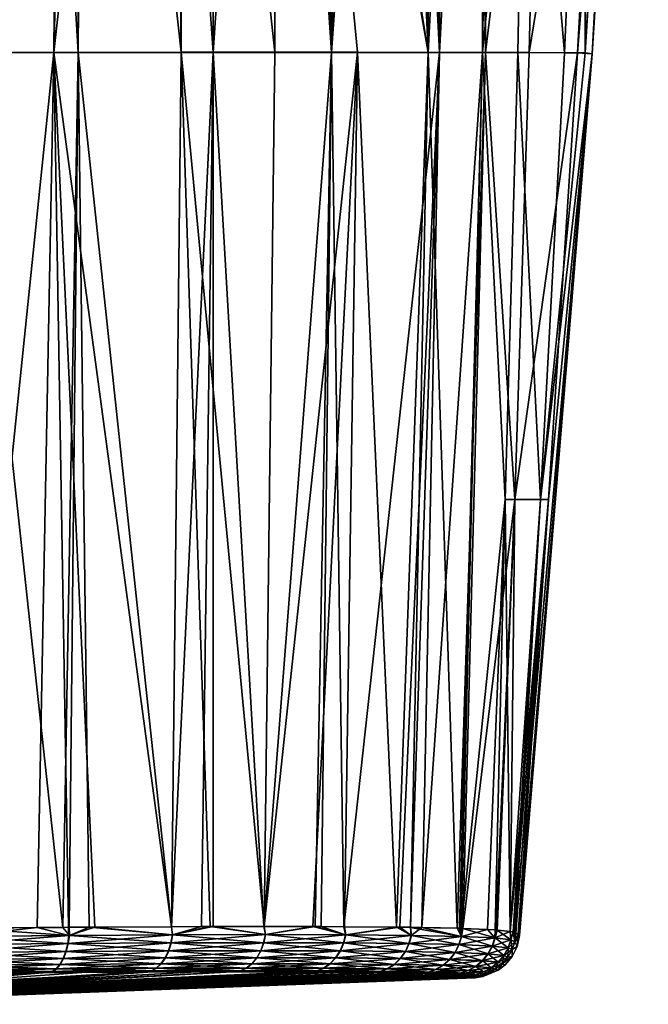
# Model space of a CAD drawing. Extents: x -0.075 to 0.075, y -0.079 to 0.
# Tile 50 of 73: x 0.014 to 0.027, y -0.079 to -0.058. Entities that reach past the tile are written whole.
import ezdxf

# ---------------------------------------------------------------- set-up
doc = ezdxf.new("R2010")
doc.units = 0
doc.layers.add('mesh', color=7, linetype='CONTINUOUS')

msp = doc.modelspace()

# ---------------------------------------------------------------- meshes
at = {"layer": 'mesh'}
mesh = msp.add_polyface(dxfattribs=at)
corners = [(0.010232, -0.068013, -0.052618), (0.012542, -0.077191, -0.051514), (0.012923, -0.058454, -0.051994), (0.01496, -0.077167, -0.050426), (0.015286, -0.058452, -0.050765), (0.022089, -0.077161, -0.043643), (0.022765, -0.058452, -0.043286), (0.021256, -0.058451, -0.045487), (0.023388, -0.077186, -0.040945), (0.023993, -0.058454, -0.040923), (0.024928, -0.058456, -0.038438), (0.025149, -0.048896, -0.038633), (0.024618, -0.068013, -0.038232), (0.023734, -0.03957, -0.04189), (0.017487, -0.058451, -0.049256), (0.015414, -0.039578, -0.050701), (0.019488, -0.058451, -0.047488), (0.017462, -0.039572, -0.049231), (0.014166, -0.039582, -0.051571), (0.015257, -0.039578, -0.050811), (0.010438, -0.058456, -0.052929), (0.010633, -0.048896, -0.053149), (0.025955, -0.05846, -0.03326), (0.026479, -0.048899, -0.033427), (0.00526, -0.05846, -0.053955), (0.013011, -0.058456, -0.004046), (0.014924, -0.039569, -0.004966), (0.014763, -0.058455, -0.004931), (0.02517, -0.068016, -0.021003), (0.025679, -0.05846, -0.020807), (0.026123, -0.058463, -0.024396), (0.020961, -0.077153, -0.010767), (0.020703, -0.058453, -0.009833), (0.023007, -0.058454, -0.013128), (0.023931, -0.058456, -0.014937), (0.022629, -0.077171, -0.013474), (0.019254, -0.077148, -0.008792), (0.018167, -0.058453, -0.007297), (0.012827, -0.077187, -0.004567), (0.016858, -0.039566, -0.006267), (0.022042, -0.039566, -0.01155), (0.024004, -0.039572, -0.014584), (0.024684, -0.058457, -0.016819), (0.024412, -0.068013, -0.017019), (0.011193, -0.058457, -0.00332), (0.010992, -0.068013, -0.003591), (0.007224, -0.05846, -0.002326), (0.026096, -0.048901, -0.020609), (0.024866, -0.048898, -0.016633), (0.011379, -0.048898, -0.003139), (0.007422, -0.048901, -0.001911), (0.019258, -0.077148, -0.047204), (0.026273, -0.058481, -0.028), (0.025338, -0.068016, -0.033098), (0.027472, -0.039597, -0.028), (0.017282, -0.077152, -0.048927), (0.019435, -0.039564, -0.047433), (0.019443, -0.039564, -0.008573), (0.02423, -0.039573, -0.015053), (0.027299, -0.039594, -0.02531)]
mesh.append_faces([[corners[k] for k in face] for face in [(0, 1, 2, 2), (2, 3, 4, 4), (5, 6, 7, 7), (6, 8, 9, 9), (9, 10, 11, 11), (9, 12, 10, 10), (13, 6, 9, 9), (4, 14, 15, 15), (16, 17, 14, 14), (4, 18, 2, 2), (15, 19, 4, 4), (20, 2, 21, 21), (20, 0, 2, 2), (22, 10, 12, 12), (23, 10, 22, 22), (23, 11, 10, 10), (21, 24, 20, 20), (25, 26, 27, 27), (28, 29, 30, 30), (31, 32, 33, 33), (34, 35, 33, 33), (32, 36, 37, 37), (27, 38, 25, 25), (27, 39, 37, 37), (32, 40, 33, 33), (41, 34, 33, 33), (28, 42, 29, 29), (28, 43, 42, 42), (44, 45, 46, 46), (44, 25, 45, 45), (29, 47, 30, 30), (29, 48, 47, 47), (42, 48, 29, 29), (42, 34, 48, 48), (43, 34, 42, 42), (44, 49, 25, 25), (44, 50, 49, 49), (46, 50, 44, 44), (16, 51, 7, 7), (14, 51, 16, 16), (52, 22, 53, 53), (22, 52, 54, 54), (4, 55, 14, 14), (7, 56, 16, 16), (6, 56, 7, 7), (37, 57, 32, 32), (58, 48, 34, 34), (52, 28, 30, 30), (59, 52, 30, 30)]])
mesh = msp.add_polyface(dxfattribs=at)
corners = [(0.026479, -0.048899, -0.033427), (0.027468, -0.039597, -0.028455), (0.027159, -0.039593, -0.032151), (0.026855, -0.03959, -0.033585), (0.026475, -0.039586, -0.035371), (0.024081, -0.039572, -0.041189), (0.023993, -0.058454, -0.040923), (0.025149, -0.048896, -0.038633), (0.023734, -0.03957, -0.04189), (0.022765, -0.058452, -0.043286), (0.022713, -0.039567, -0.043424), (0.021927, -0.039564, -0.044604), (0.017487, -0.058451, -0.049256), (0.017261, -0.039573, -0.049415), (0.015414, -0.039578, -0.050701), (0.017462, -0.039572, -0.049231), (0.019744, -0.039563, -0.047152), (0.012923, -0.058454, -0.051994), (0.013183, -0.039584, -0.052071), (0.012934, -0.039584, -0.052198), (0.014166, -0.039582, -0.051571), (0.015286, -0.058452, -0.050765), (0.015257, -0.039578, -0.050811), (0.010633, -0.048896, -0.053149), (0.010514, -0.039589, -0.053381), (0.007976, -0.039592, -0.054276), (0.005427, -0.048899, -0.054479), (0.020703, -0.058453, -0.009833), (0.019694, -0.039564, -0.008797), (0.020597, -0.039565, -0.009856), (0.016858, -0.039566, -0.006267), (0.018137, -0.039565, -0.007408), (0.018167, -0.058453, -0.007297), (0.024004, -0.039572, -0.014584), (0.023007, -0.058454, -0.013128), (0.022963, -0.039569, -0.012974), (0.026896, -0.03959, -0.02265), (0.027184, -0.039593, -0.024148), (0.026096, -0.048901, -0.020609), (0.026588, -0.039587, -0.021051), (0.02638, -0.039586, -0.020426), (0.026251, -0.039585, -0.020037), (0.026123, -0.058463, -0.024396), (0.027245, -0.039594, -0.024463), (0.013011, -0.058456, -0.004046), (0.013853, -0.039571, -0.004245), (0.014924, -0.039569, -0.004966), (0.011379, -0.048898, -0.003139), (0.025955, -0.05846, -0.03326), (0.027472, -0.039597, -0.028), (0.026907, -0.03959, -0.033336), (0.022834, -0.039567, -0.043241), (0.019488, -0.058451, -0.047488), (0.019435, -0.039564, -0.047433), (0.010819, -0.039589, -0.053274), (0.025378, -0.039579, -0.03857), (0.025262, -0.039578, -0.038805), (0.014763, -0.058455, -0.004931), (0.015271, -0.039568, -0.005199), (0.007422, -0.048901, -0.001911), (0.010543, -0.039579, -0.002621), (0.010691, -0.039578, -0.002672), (0.019443, -0.039564, -0.008573), (0.02283, -0.039568, -0.012767), (0.022042, -0.039566, -0.01155), (0.021229, -0.039565, -0.010597), (0.02423, -0.039573, -0.015053), (0.023931, -0.058456, -0.014937), (0.025407, -0.039579, -0.017501), (0.024866, -0.048898, -0.016633), (0.027299, -0.039594, -0.02531), (0.026273, -0.058481, -0.028)]
mesh.append_faces([[corners[k] for k in face] for face in [(0, 1, 2, 2), (0, 3, 4, 4), (5, 6, 7, 7), (8, 6, 5, 5), (9, 10, 11, 11), (12, 13, 14, 14), (12, 15, 13, 13), (11, 16, 9, 9), (17, 18, 19, 19), (17, 20, 18, 18), (21, 22, 20, 20), (23, 17, 19, 19), (23, 24, 25, 25), (25, 26, 23, 23), (27, 28, 29, 29), (30, 31, 32, 32), (33, 34, 35, 35), (36, 37, 38, 38), (38, 39, 36, 36), (38, 40, 39, 39), (41, 40, 38, 38), (42, 37, 43, 43), (42, 38, 37, 37), (44, 45, 46, 46), (44, 47, 45, 45), (48, 49, 0, 0), (0, 2, 50, 50), (49, 1, 0, 0), (50, 3, 0, 0), (9, 51, 10, 10), (8, 51, 9, 9), (52, 53, 15, 15), (9, 16, 53, 53), (23, 54, 24, 24), (55, 7, 0, 0), (55, 56, 7, 7), (57, 46, 58, 58), (59, 60, 47, 47), (60, 61, 47, 47), (58, 30, 57, 57), (27, 62, 28, 28), (32, 31, 62, 62), (34, 63, 35, 35), (34, 64, 63, 63), (27, 65, 64, 64), (29, 65, 27, 27), (66, 67, 33, 33), (68, 38, 69, 69), (70, 42, 43, 43), (49, 71, 70, 70)]])
mesh = msp.add_polyface(dxfattribs=at)
corners = [(0.012923, -0.058454, -0.051994), (0.012542, -0.077191, -0.051514), (0.012706, -0.077189, -0.051466), (0.005098, -0.068016, -0.053338), (0.00707, -0.077264, -0.052579), (0.007577, -0.077257, -0.052517), (0.010232, -0.068013, -0.052618), (0.010252, -0.07722, -0.052187), (0.010021, -0.077223, -0.052216), (0.012858, -0.077187, -0.051421), (0.01496, -0.077167, -0.050426), (0.010438, -0.058456, -0.052929), (0.010992, -0.068013, -0.003591), (0.010771, -0.077214, -0.003989), (0.010176, -0.077221, -0.003821), (0.012634, -0.07719, -0.004513), (0.013011, -0.058456, -0.004046), (0.012827, -0.077187, -0.004567), (0.014763, -0.058455, -0.004931), (0.014409, -0.077172, -0.005322), (0.015078, -0.077166, -0.005642), (0.007576, -0.077257, -0.003494), (0.007027, -0.068016, -0.002833), (0.009875, -0.077225, -0.003736), (0.007224, -0.05846, -0.002326), (0.012693, -0.077361, -0.004545), (0.015084, -0.077338, -0.005627), (0.010179, -0.077392, -0.003821), (0.007581, -0.077432, -0.003472), (0.010169, -0.077565, -0.003877), (0.012675, -0.077535, -0.004597), (0.012703, -0.077361, -0.051454), (0.015097, -0.077338, -0.050374), (0.015072, -0.077514, -0.050326), (0.012685, -0.077535, -0.051402), (0.015092, -0.077166, -0.050363), (0.007582, -0.077432, -0.052528), (0.01018, -0.077392, -0.052178), (0.006837, -0.077267, -0.003416), (0.00362, -0.058463, -0.001878), (0.005043, -0.077473, -0.003381), (0.005043, -0.077473, -0.052619), (0.004946, -0.077287, -0.052621)]
mesh.append_faces([[corners[k] for k in face] for face in [(0, 1, 2, 2), (3, 4, 5, 5), (6, 7, 1, 1), (8, 7, 6, 6), (0, 9, 10, 10), (2, 9, 0, 0), (6, 5, 8, 8), (6, 3, 5, 5), (11, 3, 6, 6), (12, 13, 14, 14), (12, 15, 13, 13), (16, 15, 12, 12), (16, 17, 15, 15), (18, 19, 17, 17), (20, 19, 18, 18), (12, 21, 22, 22), (12, 23, 21, 21), (14, 23, 12, 12), (24, 12, 22, 22), (19, 25, 17, 17), (19, 26, 25, 25), (20, 26, 19, 19), (25, 15, 17, 17), (25, 13, 15, 15), (27, 13, 25, 25), (23, 28, 21, 21), (23, 27, 28, 28), (14, 27, 23, 23), (14, 13, 27, 27), (25, 29, 27, 27), (26, 30, 25, 25), (31, 2, 1, 1), (31, 9, 2, 2), (31, 32, 9, 9), (31, 33, 32, 32), (34, 33, 31, 31), (32, 10, 9, 9), (32, 35, 10, 10), (36, 5, 4, 4), (37, 5, 36, 36), (37, 8, 5, 5), (7, 8, 37, 37), (31, 7, 37, 37), (1, 7, 31, 31), (21, 38, 22, 22), (39, 22, 38, 38), (28, 38, 21, 21), (40, 38, 28, 28), (41, 36, 42, 42), (36, 4, 42, 42)]])
mesh = msp.add_polyface(dxfattribs=at)
corners = [(0.015286, -0.058452, -0.050765), (0.015092, -0.077166, -0.050363), (0.015521, -0.077162, -0.05016), (0.01496, -0.077167, -0.050426), (0.024618, -0.068013, -0.038232), (0.024242, -0.077224, -0.037983), (0.024519, -0.077258, -0.035493), (0.025338, -0.068016, -0.033098), (0.024586, -0.077267, -0.034888), (0.025955, -0.05846, -0.03326), (0.018167, -0.058453, -0.007297), (0.017923, -0.077149, -0.007528), (0.017279, -0.077152, -0.007071), (0.024199, -0.077221, -0.017806), (0.024033, -0.077214, -0.017236), (0.024412, -0.068013, -0.017019), (0.02517, -0.068016, -0.021003), (0.024583, -0.077265, -0.02102), (0.024519, -0.077258, -0.020489), (0.024586, -0.077267, -0.021193), (0.024621, -0.077286, -0.022999), (0.020961, -0.077153, -0.010767), (0.023007, -0.058454, -0.013128), (0.022159, -0.077162, -0.012478), (0.020476, -0.077149, -0.010074), (0.020703, -0.058453, -0.009833), (0.022389, -0.077166, -0.012966), (0.022629, -0.077171, -0.013474), (0.023931, -0.058456, -0.014937), (0.023439, -0.077187, -0.015189), (0.018171, -0.077148, -0.007704), (0.019254, -0.077148, -0.008792), (0.02035, -0.077148, -0.009894), (0.014763, -0.058455, -0.004931), (0.015644, -0.077161, -0.005912), (0.015078, -0.077166, -0.005642), (0.0173, -0.077325, -0.007041), (0.020996, -0.077325, -0.010743), (0.019287, -0.07732, -0.00876), (0.021256, -0.058451, -0.045487), (0.020298, -0.077148, -0.046168), (0.020981, -0.077153, -0.045204), (0.019258, -0.077148, -0.047204), (0.017487, -0.058451, -0.049256), (0.018107, -0.077148, -0.048349), (0.017282, -0.077152, -0.048927), (0.022089, -0.077161, -0.043643), (0.022391, -0.077167, -0.043015), (0.022765, -0.058452, -0.043286), (0.023993, -0.058454, -0.040923), (0.023388, -0.077186, -0.040945), (0.023505, -0.077191, -0.04054), (0.02421, -0.077222, -0.038096), (0.024641, -0.077291, -0.032946), (0.02469, -0.077314, -0.031207), (0.026273, -0.058481, -0.028), (0.024717, -0.07734, -0.028), (0.023474, -0.077189, -0.015311), (0.021004, -0.077325, -0.045242)]
mesh.append_faces([[corners[k] for k in face] for face in [(0, 1, 2, 2), (0, 3, 1, 1), (4, 5, 6, 6), (7, 6, 8, 8), (7, 4, 6, 6), (9, 4, 7, 7), (10, 11, 12, 12), (13, 14, 15, 15), (16, 17, 18, 18), (16, 19, 17, 17), (20, 19, 16, 16), (21, 22, 23, 23), (24, 25, 21, 21), (22, 26, 23, 23), (22, 27, 26, 26), (28, 29, 27, 27), (10, 30, 11, 11), (10, 31, 30, 30), (25, 32, 31, 31), (24, 32, 25, 25), (33, 34, 35, 35), (33, 12, 34, 34), (33, 10, 12, 12), (18, 15, 16, 16), (18, 13, 15, 15), (30, 36, 11, 11), (37, 32, 24, 24), (38, 31, 32, 32), (39, 40, 41, 41), (39, 42, 40, 40), (43, 44, 42, 42), (45, 44, 43, 43), (46, 39, 41, 41), (47, 48, 46, 46), (49, 50, 51, 51), (48, 47, 50, 50), (51, 4, 49, 49), (51, 52, 4, 4), (4, 52, 5, 5), (7, 53, 54, 54), (8, 53, 7, 7), (55, 54, 56, 56), (55, 7, 54, 54), (2, 45, 0, 0), (57, 29, 28, 28), (55, 20, 16, 16), (56, 20, 55, 55), (15, 57, 28, 28), (14, 57, 15, 15), (58, 41, 40, 40)]])
mesh = msp.add_polyface(dxfattribs=at)
corners = [(0.018171, -0.077148, -0.007704), (0.019287, -0.07732, -0.00876), (0.0173, -0.077325, -0.007041), (0.017279, -0.077152, -0.007071), (0.017923, -0.077149, -0.007528), (0.015644, -0.077161, -0.005912), (0.015084, -0.077338, -0.005627), (0.015078, -0.077166, -0.005642), (0.02462, -0.077473, -0.022997), (0.024532, -0.077433, -0.020483), (0.024586, -0.077267, -0.021193), (0.024621, -0.077286, -0.022999), (0.024717, -0.07734, -0.028), (0.024583, -0.077265, -0.02102), (0.024519, -0.077258, -0.020489), (0.022159, -0.077162, -0.012478), (0.020996, -0.077325, -0.010743), (0.020961, -0.077153, -0.010767), (0.022404, -0.077338, -0.012959), (0.024189, -0.077393, -0.017871), (0.024199, -0.077221, -0.017806), (0.024033, -0.077214, -0.017236), (0.023476, -0.077361, -0.015351), (0.022629, -0.077171, -0.013474), (0.023439, -0.077187, -0.015189), (0.022389, -0.077166, -0.012966), (0.020476, -0.077149, -0.010074), (0.02035, -0.077148, -0.009894), (0.019254, -0.077148, -0.008792), (0.01506, -0.077514, -0.005675), (0.017268, -0.077501, -0.007084), (0.019249, -0.077496, -0.008797), (0.020953, -0.077501, -0.010774), (0.024586, -0.077267, -0.034888), (0.024519, -0.077258, -0.035493), (0.024533, -0.077433, -0.035498), (0.022089, -0.077161, -0.043643), (0.021004, -0.077325, -0.045242), (0.022409, -0.077339, -0.043023), (0.024242, -0.077224, -0.037983), (0.024196, -0.077393, -0.038096), (0.019291, -0.07732, -0.047236), (0.018107, -0.077148, -0.048349), (0.017304, -0.077324, -0.04896), (0.015521, -0.077162, -0.05016), (0.015092, -0.077166, -0.050363), (0.015097, -0.077338, -0.050374), (0.020298, -0.077148, -0.046168), (0.023474, -0.077189, -0.015311), (0.024621, -0.077473, -0.032992), (0.02469, -0.077314, -0.031207), (0.024641, -0.077291, -0.032946), (0.023505, -0.077191, -0.04054), (0.023481, -0.077362, -0.040626), (0.020981, -0.077153, -0.045204), (0.022391, -0.077167, -0.043015), (0.023388, -0.077186, -0.040945), (0.02421, -0.077222, -0.038096), (0.017282, -0.077152, -0.048927), (0.019258, -0.077148, -0.047204)]
mesh.append_faces([[corners[k] for k in face] for face in [(0, 1, 2, 2), (2, 3, 4, 4), (2, 5, 3, 3), (6, 5, 2, 2), (7, 5, 6, 6), (8, 9, 10, 10), (8, 11, 12, 12), (10, 11, 8, 8), (9, 13, 10, 10), (9, 14, 13, 13), (15, 16, 17, 17), (15, 18, 16, 16), (19, 20, 14, 14), (19, 21, 20, 20), (22, 21, 19, 19), (22, 23, 24, 24), (18, 23, 22, 22), (18, 25, 23, 23), (15, 25, 18, 18), (16, 26, 17, 17), (1, 27, 16, 16), (0, 28, 1, 1), (2, 29, 6, 6), (1, 30, 2, 2), (16, 31, 1, 1), (18, 32, 16, 16), (33, 34, 35, 35), (36, 37, 38, 38), (35, 39, 40, 40), (34, 39, 35, 35), (41, 42, 43, 43), (44, 45, 46, 46), (43, 44, 46, 46), (47, 41, 37, 37), (22, 48, 21, 21), (22, 24, 48, 48), (49, 50, 51, 51), (49, 51, 33, 33), (40, 52, 53, 53), (36, 54, 37, 37), (38, 55, 36, 36), (53, 55, 38, 38), (53, 56, 55, 55), (52, 56, 53, 53), (40, 57, 52, 52), (39, 57, 40, 40), (43, 42, 58, 58), (59, 42, 41, 41), (58, 44, 43, 43), (47, 59, 41, 41)]])
mesh = msp.add_polyface(dxfattribs=at)
corners = [(0.024189, -0.077393, -0.017871), (0.024519, -0.077258, -0.020489), (0.024532, -0.077433, -0.020483), (0.023424, -0.077536, -0.015369), (0.02334, -0.077703, -0.015398), (0.022278, -0.077683, -0.013025), (0.024134, -0.077566, -0.01788), (0.024045, -0.077731, -0.017897), (0.024474, -0.077604, -0.020485), (0.024383, -0.077767, -0.020488), (0.024561, -0.077642, -0.022998), (0.024469, -0.077802, -0.022999), (0.023476, -0.077361, -0.015351), (0.022356, -0.077514, -0.012984), (0.02462, -0.077473, -0.022997), (0.023225, -0.077853, -0.015439), (0.023925, -0.077879, -0.01792), (0.024261, -0.077913, -0.020493), (0.024052, -0.077732, -0.03807), (0.02414, -0.077566, -0.038086), (0.023429, -0.077536, -0.040609), (0.02447, -0.077802, -0.03299), (0.024475, -0.077604, -0.035497), (0.024384, -0.077767, -0.035494), (0.024561, -0.077642, -0.032991), (0.024621, -0.077473, -0.032992), (0.024586, -0.077267, -0.034888), (0.024533, -0.077433, -0.035498), (0.023481, -0.077362, -0.040626), (0.024196, -0.077393, -0.038096), (0.022409, -0.077339, -0.043023), (0.023345, -0.077703, -0.040579), (0.023932, -0.07788, -0.038047), (0.022361, -0.077514, -0.042999), (0.024262, -0.077913, -0.035489), (0.02323, -0.077853, -0.040539), (0.022283, -0.077683, -0.042958), (0.024668, -0.077573, -0.028), (0.024564, -0.077787, -0.028), (0.024717, -0.07734, -0.028), (0.024347, -0.077945, -0.023001), (0.02469, -0.077314, -0.031207)]
mesh.append_faces([[corners[k] for k in face] for face in [(0, 1, 2, 2), (3, 4, 5, 5), (6, 4, 3, 3), (6, 7, 4, 4), (8, 7, 6, 6), (8, 9, 7, 7), (10, 9, 8, 8), (10, 11, 9, 9), (12, 3, 13, 13), (0, 3, 12, 12), (0, 6, 3, 3), (2, 6, 0, 0), (2, 8, 6, 6), (14, 8, 2, 2), (14, 10, 8, 8), (7, 15, 4, 4), (7, 16, 15, 15), (9, 16, 7, 7), (11, 17, 9, 9), (18, 19, 20, 20), (21, 22, 23, 23), (24, 22, 21, 21), (25, 26, 27, 27), (24, 27, 22, 22), (24, 25, 27, 27), (28, 19, 29, 29), (28, 20, 19, 19), (30, 20, 28, 28), (18, 31, 32, 32), (20, 31, 18, 18), (20, 33, 31, 31), (30, 33, 20, 20), (23, 18, 34, 34), (23, 19, 18, 18), (22, 19, 23, 23), (22, 29, 19, 19), (27, 29, 22, 22), (31, 35, 32, 32), (31, 36, 35, 35), (33, 36, 31, 31), (10, 37, 38, 38), (14, 39, 37, 37), (38, 11, 10, 10), (37, 10, 14, 14), (38, 40, 11, 11), (38, 24, 21, 21), (37, 24, 38, 38), (37, 25, 24, 24), (37, 41, 25, 25), (39, 41, 37, 37)]])
mesh = msp.add_polyface(dxfattribs=at)
corners = [(0.014891, -0.077959, -0.005992), (0.012555, -0.077976, -0.004936), (0.014961, -0.077834, -0.005861), (0.012605, -0.077853, -0.004796), (0.00758, -0.077603, -0.003529), (0.005042, -0.077801, -0.003532), (0.005043, -0.077641, -0.00344), (0.007576, -0.077766, -0.00362), (0.010169, -0.077565, -0.003877), (0.010152, -0.077731, -0.003965), (0.012675, -0.077535, -0.004597), (0.012646, -0.077703, -0.004681), (0.01506, -0.077514, -0.005675), (0.015018, -0.077682, -0.005753), (0.007581, -0.077432, -0.003472), (0.005043, -0.077473, -0.003381), (0.010179, -0.077392, -0.003821), (0.012693, -0.077361, -0.004545), (0.015084, -0.077338, -0.005627), (0.010129, -0.077879, -0.004085), (0.0101, -0.078001, -0.00423), (0.005039, -0.077944, -0.003654), (0.00757, -0.077912, -0.003742), (0.010171, -0.077565, -0.052123), (0.01018, -0.077392, -0.052178), (0.007582, -0.077432, -0.052528), (0.005043, -0.077641, -0.05256), (0.005042, -0.077801, -0.052468), (0.007577, -0.077766, -0.05238), (0.007571, -0.077912, -0.052258), (0.00504, -0.077944, -0.052346), (0.01013, -0.077879, -0.051915), (0.012685, -0.077535, -0.051402), (0.01503, -0.077682, -0.050247), (0.015072, -0.077514, -0.050326), (0.012656, -0.077703, -0.051318), (0.014973, -0.077833, -0.05014), (0.012615, -0.077853, -0.051203), (0.00758, -0.077603, -0.05247), (0.005043, -0.077473, -0.052619), (0.010154, -0.077731, -0.052035), (0.012703, -0.077361, -0.051454), (0.010101, -0.078001, -0.05177), (0.012564, -0.077976, -0.051064), (0.014903, -0.077958, -0.050009)]
mesh.append_faces([[corners[k] for k in face] for face in [(0, 1, 2, 2), (3, 2, 1, 1), (4, 5, 6, 6), (4, 7, 5, 5), (8, 7, 4, 4), (8, 9, 7, 7), (10, 9, 8, 8), (10, 11, 9, 9), (12, 11, 10, 10), (12, 13, 11, 11), (14, 6, 15, 15), (14, 4, 6, 6), (16, 4, 14, 14), (16, 8, 4, 4), (17, 10, 8, 8), (18, 12, 10, 10), (19, 3, 20, 20), (7, 21, 5, 5), (7, 22, 21, 21), (9, 22, 7, 7), (9, 19, 22, 22), (11, 19, 9, 9), (11, 3, 19, 19), (13, 3, 11, 11), (13, 2, 3, 3), (23, 24, 25, 25), (26, 27, 28, 28), (29, 27, 30, 30), (29, 28, 27, 27), (31, 28, 29, 29), (32, 33, 34, 34), (35, 33, 32, 32), (35, 36, 33, 33), (37, 36, 35, 35), (38, 25, 39, 39), (38, 23, 25, 25), (40, 23, 38, 38), (35, 40, 37, 37), (35, 23, 40, 40), (32, 23, 35, 35), (32, 24, 23, 23), (41, 24, 32, 32), (26, 38, 39, 39), (28, 38, 26, 26), (28, 40, 38, 38), (31, 40, 28, 28), (31, 37, 40, 40), (42, 31, 29, 29), (43, 37, 31, 31), (44, 36, 37, 37)]])
mesh = msp.add_polyface(dxfattribs=at)
corners = [(0.017268, -0.077501, -0.007084), (0.015018, -0.077682, -0.005753), (0.01506, -0.077514, -0.005675), (0.017216, -0.07767, -0.007155), (0.019249, -0.077496, -0.008797), (0.019186, -0.077666, -0.00886), (0.020953, -0.077501, -0.010774), (0.020882, -0.07767, -0.010827), (0.022356, -0.077514, -0.012984), (0.022278, -0.077683, -0.013025), (0.023424, -0.077536, -0.015369), (0.0173, -0.077325, -0.007041), (0.019287, -0.07732, -0.00876), (0.020996, -0.077325, -0.010743), (0.022404, -0.077338, -0.012959), (0.023476, -0.077361, -0.015351), (0.014961, -0.077834, -0.005861), (0.017143, -0.077822, -0.007253), (0.0191, -0.077818, -0.008945), (0.020784, -0.077822, -0.010899), (0.02217, -0.077834, -0.013082), (0.02334, -0.077703, -0.015398), (0.023225, -0.077853, -0.015439), (0.01503, -0.077682, -0.050247), (0.014973, -0.077833, -0.05014), (0.017148, -0.077822, -0.048748), (0.022283, -0.077683, -0.042958), (0.022175, -0.077834, -0.042901), (0.02323, -0.077853, -0.040539), (0.02089, -0.07767, -0.045158), (0.020961, -0.077501, -0.045211), (0.020792, -0.077822, -0.045086), (0.022409, -0.077339, -0.043023), (0.021004, -0.077325, -0.045242), (0.022361, -0.077514, -0.042999), (0.019253, -0.077496, -0.047199), (0.019291, -0.07732, -0.047236), (0.01919, -0.077666, -0.047136), (0.019104, -0.077818, -0.047051), (0.01722, -0.07767, -0.048846), (0.017273, -0.077501, -0.048917), (0.017304, -0.077324, -0.04896), (0.015072, -0.077514, -0.050326), (0.015097, -0.077338, -0.050374)]
mesh.append_faces([[corners[k] for k in face] for face in [(0, 1, 2, 2), (0, 3, 1, 1), (4, 3, 0, 0), (4, 5, 3, 3), (6, 5, 4, 4), (6, 7, 5, 5), (8, 7, 6, 6), (8, 9, 7, 7), (10, 9, 8, 8), (11, 0, 2, 2), (12, 4, 0, 0), (13, 6, 4, 4), (14, 8, 6, 6), (15, 8, 14, 14), (3, 16, 1, 1), (3, 17, 16, 16), (5, 17, 3, 3), (5, 18, 17, 17), (7, 18, 5, 5), (7, 19, 18, 18), (9, 19, 7, 7), (9, 20, 19, 19), (21, 20, 9, 9), (21, 22, 20, 20), (23, 24, 25, 25), (26, 27, 28, 28), (29, 26, 30, 30), (29, 27, 26, 26), (31, 27, 29, 29), (32, 33, 34, 34), (35, 30, 36, 36), (35, 29, 30, 30), (37, 29, 35, 35), (37, 31, 29, 29), (38, 31, 37, 37), (39, 25, 38, 38), (37, 39, 38, 38), (37, 40, 39, 39), (35, 40, 37, 37), (35, 41, 40, 40), (36, 41, 35, 35), (39, 23, 25, 25), (39, 42, 23, 23), (40, 42, 39, 39), (40, 43, 42, 42), (41, 43, 40, 40), (34, 30, 26, 26), (33, 30, 34, 34), (33, 36, 30, 30)]])
mesh = msp.add_polyface(dxfattribs=at)
corners = [(0.006012, -0.078637, -0.016201), (0.01162, -0.078156, -0.005208), (0.012375, -0.078149, -0.005431), (0.015362, -0.078129, -0.006849), (0.016471, -0.078125, -0.007663), (0.008334, -0.078637, -0.017709), (0.014625, -0.078134, -0.006488), (0.012605, -0.078147, -0.005499), (0.016708, -0.078124, -0.007837), (0.020348, -0.078125, -0.011518), (0.010291, -0.078637, -0.019666), (0.019904, -0.078122, -0.010845), (0.020215, -0.078124, -0.011317), (0, -0.078812, -0.028), (0.013224, -0.078637, -0.027307), (0.013079, -0.078637, -0.030072), (0.014346, -0.078134, -0.049721), (0.007212, -0.078637, -0.039106), (0.014644, -0.078133, -0.049534), (0.014158, -0.078136, -0.049799), (0.016774, -0.078123, -0.048198), (0.009364, -0.078637, -0.037364), (0.012371, -0.078149, -0.05054), (0.01168, -0.078155, -0.050826), (0.012439, -0.078125, -0.005255), (0.014729, -0.078108, -0.006292), (0.012498, -0.078068, -0.005092), (0.012555, -0.077976, -0.004936), (0.014891, -0.077959, -0.005992), (0.010066, -0.078091, -0.004392), (0.010031, -0.078147, -0.004561), (0.014811, -0.078051, -0.006138), (0.0101, -0.078001, -0.00423), (0.012605, -0.077853, -0.004796), (0.009996, -0.078171, -0.004729), (0.01474, -0.078108, -0.049709), (0.012448, -0.078125, -0.050744), (0.010033, -0.078147, -0.051438), (0.009985, -0.078172, -0.051215), (0.012508, -0.078068, -0.050907), (0.010101, -0.078001, -0.05177), (0.010068, -0.078091, -0.051608), (0.012564, -0.077976, -0.051064), (0.014824, -0.078051, -0.049862), (0.014903, -0.077958, -0.050009), (0.01013, -0.077879, -0.051915), (0.012615, -0.077853, -0.051203), (0.022816, -0.078154, -0.016287), (0.011799, -0.078637, -0.021988), (0.020209, -0.078124, -0.044654), (0.018579, -0.07812, -0.046577)]
mesh.append_faces([[corners[k] for k in face] for face in [(0, 1, 2, 2), (3, 4, 5, 5), (5, 6, 3, 3), (5, 7, 6, 6), (2, 7, 5, 5), (4, 8, 5, 5), (5, 9, 10, 10), (11, 12, 5, 5), (13, 14, 15, 15), (16, 17, 18, 18), (16, 19, 17, 17), (17, 20, 18, 18), (17, 21, 20, 20), (17, 22, 23, 23), (19, 22, 17, 17), (24, 2, 1, 1), (25, 6, 7, 7), (26, 27, 28, 28), (26, 29, 27, 27), (30, 29, 26, 26), (24, 7, 2, 2), (24, 25, 7, 7), (31, 25, 24, 24), (25, 3, 6, 6), (32, 27, 29, 29), (33, 27, 32, 32), (31, 26, 28, 28), (24, 26, 31, 31), (24, 30, 26, 26), (1, 30, 24, 24), (1, 34, 30, 30), (35, 16, 18, 18), (35, 19, 16, 16), (36, 19, 35, 35), (36, 22, 19, 19), (36, 23, 22, 22), (37, 23, 36, 36), (37, 38, 23, 23), (39, 40, 41, 41), (39, 42, 40, 40), (43, 42, 39, 39), (43, 44, 42, 42), (39, 35, 43, 43), (39, 36, 35, 35), (41, 36, 39, 39), (41, 37, 36, 36), (42, 45, 40, 40), (44, 46, 42, 42), (10, 47, 48, 48), (49, 50, 21, 21)]])
mesh = msp.add_polyface(dxfattribs=at)
corners = [(0.008334, -0.078637, -0.017709), (0.018585, -0.078121, -0.009457), (0.019904, -0.078122, -0.010845), (0.017826, -0.07812, -0.008658), (0.016708, -0.078124, -0.007837), (0.020215, -0.078124, -0.011317), (0.020348, -0.078125, -0.011518), (0.023752, -0.078242, -0.026751), (0.013224, -0.078637, -0.027307), (0.012791, -0.078637, -0.024573), (0.011799, -0.078637, -0.021988), (0.023612, -0.078211, -0.021658), (0.023439, -0.078181, -0.018981), (0.023539, -0.078198, -0.020532), (0.012363, -0.078637, -0.032746), (0.013079, -0.078637, -0.030072), (0.023667, -0.078217, -0.032971), (0.023241, -0.078169, -0.038138), (0.022559, -0.07815, -0.0403), (0.011106, -0.078637, -0.035212), (0.023268, -0.078172, -0.037915), (0.020209, -0.078124, -0.044654), (0.009364, -0.078637, -0.037364), (0.02089, -0.078127, -0.043779), (0.021532, -0.078134, -0.042558), (0.018752, -0.078095, -0.009292), (0.014891, -0.077959, -0.005992), (0.014961, -0.077834, -0.005861), (0.017143, -0.077822, -0.007253), (0.01685, -0.078098, -0.007646), (0.018876, -0.078037, -0.009168), (0.014811, -0.078051, -0.006138), (0.016955, -0.078041, -0.007506), (0.014729, -0.078108, -0.006292), (0.017054, -0.077948, -0.007372), (0.018995, -0.077944, -0.009051), (0.0191, -0.077818, -0.008945), (0.016471, -0.078125, -0.007663), (0.015362, -0.078129, -0.006849), (0.016774, -0.078123, -0.048198), (0.01474, -0.078108, -0.049709), (0.014644, -0.078133, -0.049534), (0.016854, -0.078098, -0.048355), (0.016959, -0.07804, -0.048495), (0.014903, -0.077958, -0.050009), (0.014824, -0.078051, -0.049862), (0.017059, -0.077948, -0.048629), (0.01888, -0.078037, -0.046828), (0.018999, -0.077944, -0.046946), (0.018756, -0.078095, -0.046704), (0.014973, -0.077833, -0.05014), (0.017148, -0.077822, -0.048748), (0.019104, -0.077818, -0.047051), (0.022557, -0.07815, -0.015682), (0.022816, -0.078154, -0.016287), (0.010291, -0.078637, -0.019666), (0.018579, -0.07812, -0.046577)]
mesh.append_faces([[corners[k] for k in face] for face in [(0, 1, 2, 2), (0, 3, 1, 1), (0, 4, 3, 3), (0, 5, 6, 6), (7, 8, 9, 9), (10, 11, 9, 9), (12, 13, 10, 10), (14, 15, 16, 16), (17, 18, 19, 19), (19, 14, 20, 20), (21, 22, 23, 23), (22, 24, 23, 23), (22, 19, 24, 24), (25, 1, 3, 3), (26, 27, 28, 28), (25, 29, 30, 30), (3, 29, 25, 25), (31, 32, 33, 33), (34, 32, 31, 31), (34, 35, 32, 32), (36, 35, 34, 34), (29, 37, 38, 38), (29, 4, 37, 37), (3, 4, 29, 29), (33, 29, 38, 38), (32, 29, 33, 33), (32, 30, 29, 29), (35, 30, 32, 32), (34, 28, 36, 36), (34, 26, 28, 28), (31, 26, 34, 34), (39, 40, 41, 41), (39, 42, 40, 40), (43, 44, 45, 45), (43, 46, 44, 44), (47, 46, 43, 43), (47, 48, 46, 46), (43, 49, 47, 47), (43, 42, 49, 49), (45, 42, 43, 43), (45, 40, 42, 42), (46, 50, 44, 44), (46, 51, 50, 50), (48, 51, 46, 46), (48, 52, 51, 51), (53, 54, 55, 55), (22, 56, 39, 39), (56, 42, 39, 39), (56, 49, 42, 42)]])
mesh = msp.add_polyface(dxfattribs=at)
corners = [(0.011106, -0.078637, -0.035212), (0.021756, -0.078137, -0.042133), (0.021532, -0.078134, -0.042558), (0.013079, -0.078637, -0.030072), (0.023692, -0.078224, -0.031788), (0.023667, -0.078217, -0.032971), (0.010291, -0.078637, -0.019666), (0.021569, -0.078133, -0.013366), (0.022557, -0.07815, -0.015682), (0.020348, -0.078125, -0.011518), (0.011799, -0.078637, -0.021988), (0.023227, -0.078172, -0.018064), (0.023439, -0.078181, -0.018981), (0.023769, -0.078247, -0.028), (0.013224, -0.078637, -0.027307), (0.023752, -0.078242, -0.026751), (0.023539, -0.078198, -0.020532), (0.023612, -0.078211, -0.021658), (0.012363, -0.078637, -0.032746), (0.023385, -0.078182, -0.036988), (0.023268, -0.078172, -0.037915), (0.023624, -0.078204, -0.035085), (0.022319, -0.078143, -0.041061), (0.022559, -0.07815, -0.0403), (0.023241, -0.078169, -0.038138), (0.020389, -0.078098, -0.011191), (0.021892, -0.078051, -0.013231), (0.021738, -0.078109, -0.013313), (0.020215, -0.078124, -0.011317), (0.019904, -0.078122, -0.010845), (0.02053, -0.078041, -0.011087), (0.020664, -0.077948, -0.010987), (0.022039, -0.077959, -0.013152), (0.018876, -0.078037, -0.009168), (0.018752, -0.078095, -0.009292), (0.0191, -0.077818, -0.008945), (0.020784, -0.077822, -0.010899), (0.018995, -0.077944, -0.009051), (0.02217, -0.077834, -0.013082), (0.018585, -0.078121, -0.009457), (0.02089, -0.078127, -0.043779), (0.021743, -0.078109, -0.04267), (0.020397, -0.078099, -0.044795), (0.020209, -0.078124, -0.044654), (0.019018, -0.07812, -0.046183), (0.018756, -0.078095, -0.046704), (0.020537, -0.078041, -0.044899), (0.018999, -0.077944, -0.046946), (0.01888, -0.078037, -0.046828), (0.020672, -0.077948, -0.044998), (0.021897, -0.078051, -0.042752), (0.022044, -0.077959, -0.042831), (0.019104, -0.077818, -0.047051), (0.020792, -0.077822, -0.045086), (0.022816, -0.078154, -0.016287), (0.012791, -0.078637, -0.024573), (0.023699, -0.078226, -0.023017), (0.018579, -0.07812, -0.046577)]
mesh.append_faces([[corners[k] for k in face] for face in [(0, 1, 2, 2), (3, 4, 5, 5), (6, 7, 8, 8), (6, 9, 7, 7), (10, 11, 12, 12), (13, 14, 15, 15), (10, 16, 17, 17), (3, 13, 4, 4), (3, 14, 13, 13), (18, 19, 20, 20), (18, 21, 19, 19), (18, 5, 21, 21), (0, 22, 1, 1), (0, 23, 22, 22), (0, 20, 24, 24), (25, 26, 27, 27), (25, 28, 29, 29), (25, 9, 28, 28), (27, 9, 25, 25), (27, 7, 9, 9), (30, 31, 32, 32), (30, 33, 31, 31), (34, 33, 30, 30), (35, 36, 37, 37), (37, 31, 33, 33), (36, 31, 37, 37), (36, 38, 31, 31), (25, 30, 26, 26), (25, 34, 30, 30), (29, 34, 25, 25), (29, 39, 34, 34), (40, 41, 42, 42), (42, 43, 40, 40), (42, 44, 43, 43), (45, 44, 42, 42), (46, 47, 48, 48), (46, 49, 47, 47), (50, 49, 46, 46), (50, 51, 49, 49), (46, 42, 41, 41), (48, 42, 46, 46), (48, 45, 42, 42), (49, 52, 47, 47), (49, 53, 52, 52), (51, 53, 49, 49), (10, 54, 11, 11), (15, 55, 56, 56), (55, 17, 56, 56), (44, 57, 43, 43), (45, 57, 44, 44)]])
mesh = msp.add_polyface(dxfattribs=at)
corners = [(0.02378, -0.078001, -0.017949), (0.023618, -0.078092, -0.017982), (0.022929, -0.078068, -0.015545), (0.023612, -0.078211, -0.021658), (0.023539, -0.078198, -0.020532), (0.023778, -0.078176, -0.020518), (0.023085, -0.077977, -0.015488), (0.023925, -0.077879, -0.01792), (0.021892, -0.078051, -0.013231), (0.022765, -0.078125, -0.015604), (0.023448, -0.078148, -0.018017), (0.021738, -0.078109, -0.013313), (0.021569, -0.078133, -0.013366), (0.022557, -0.07815, -0.015682), (0.023439, -0.078181, -0.018981), (0.023227, -0.078172, -0.018064), (0.02395, -0.078121, -0.020509), (0.022039, -0.077959, -0.013152), (0.02217, -0.077834, -0.013082), (0.023225, -0.077853, -0.015439), (0.020664, -0.077948, -0.010987), (0.02053, -0.078041, -0.011087), (0.023779, -0.078176, -0.035464), (0.023455, -0.078148, -0.037952), (0.023385, -0.078182, -0.036988), (0.023624, -0.078204, -0.035085), (0.023268, -0.078172, -0.037915), (0.023241, -0.078169, -0.038138), (0.02277, -0.078125, -0.040374), (0.02089, -0.078127, -0.043779), (0.021532, -0.078134, -0.042558), (0.021743, -0.078109, -0.04267), (0.022559, -0.07815, -0.0403), (0.022319, -0.078143, -0.041061), (0.021756, -0.078137, -0.042133), (0.022933, -0.078068, -0.040433), (0.022044, -0.077959, -0.042831), (0.021897, -0.078051, -0.042752), (0.02309, -0.077977, -0.040489), (0.023624, -0.078092, -0.037986), (0.023787, -0.078002, -0.038018), (0.020537, -0.078041, -0.044899), (0.022175, -0.077834, -0.042901), (0.020792, -0.077822, -0.045086), (0.02323, -0.077853, -0.040539), (0.023932, -0.07788, -0.038047), (0.022816, -0.078154, -0.016287)]
mesh.append_faces([[corners[k] for k in face] for face in [(0, 1, 2, 2), (3, 4, 5, 5), (0, 6, 7, 7), (2, 6, 0, 0), (2, 8, 6, 6), (9, 1, 10, 10), (9, 2, 1, 1), (11, 2, 9, 9), (11, 8, 2, 2), (9, 12, 11, 11), (9, 13, 12, 12), (14, 15, 10, 10), (16, 10, 1, 1), (5, 14, 10, 10), (4, 14, 5, 5), (17, 18, 19, 19), (17, 20, 18, 18), (6, 19, 7, 7), (6, 17, 19, 19), (8, 17, 6, 6), (8, 21, 17, 17), (22, 23, 24, 24), (24, 25, 22, 22), (23, 26, 24, 24), (23, 27, 26, 26), (28, 27, 23, 23), (29, 30, 31, 31), (28, 32, 27, 27), (28, 33, 32, 32), (31, 33, 28, 28), (31, 34, 33, 33), (30, 34, 31, 31), (35, 36, 37, 37), (35, 38, 36, 36), (39, 38, 35, 35), (39, 40, 38, 38), (39, 23, 22, 22), (35, 23, 39, 39), (35, 28, 23, 23), (37, 28, 35, 35), (37, 31, 28, 28), (41, 31, 37, 37), (36, 42, 43, 43), (38, 42, 36, 36), (38, 44, 42, 42), (40, 44, 38, 38), (40, 45, 44, 44), (9, 46, 13, 13), (10, 46, 9, 9), (10, 15, 46, 46)]])
mesh = msp.add_polyface(dxfattribs=at)
corners = [(0.024114, -0.078033, -0.020501), (0.024261, -0.077913, -0.020493), (0.024347, -0.077945, -0.023001), (0.024201, -0.078062, -0.023004), (0.02395, -0.078121, -0.020509), (0.024038, -0.078149, -0.023008), (0.023778, -0.078176, -0.020518), (0.023867, -0.078203, -0.023012), (0.023612, -0.078211, -0.021658), (0.02378, -0.078001, -0.017949), (0.023925, -0.077879, -0.01792), (0.023618, -0.078092, -0.017982), (0.023448, -0.078148, -0.018017), (0.024383, -0.077767, -0.020488), (0.024469, -0.077802, -0.022999), (0.024384, -0.077767, -0.035494), (0.024262, -0.077913, -0.035489), (0.024347, -0.077945, -0.032988), (0.02447, -0.077802, -0.03299), (0.024052, -0.077732, -0.03807), (0.023932, -0.07788, -0.038047), (0.023868, -0.078203, -0.032977), (0.023667, -0.078217, -0.032971), (0.023692, -0.078224, -0.031788), (0.023779, -0.078176, -0.035464), (0.023624, -0.078204, -0.035085), (0.023951, -0.078121, -0.035474), (0.023787, -0.078002, -0.038018), (0.023624, -0.078092, -0.037986), (0.024115, -0.078033, -0.035482), (0.024038, -0.078149, -0.032981), (0.024201, -0.078063, -0.032985), (0.023935, -0.078219, -0.028), (0.023769, -0.078247, -0.028), (0.023752, -0.078242, -0.026751), (0.024264, -0.078083, -0.028), (0.024413, -0.077971, -0.028), (0.023699, -0.078226, -0.023017), (0.024564, -0.077787, -0.028)]
mesh.append_faces([[corners[k] for k in face] for face in [(0, 1, 2, 2), (3, 0, 2, 2), (3, 4, 0, 0), (5, 4, 3, 3), (5, 6, 4, 4), (7, 6, 5, 5), (7, 8, 6, 6), (9, 10, 1, 1), (0, 9, 1, 1), (0, 11, 9, 9), (4, 11, 0, 0), (6, 12, 4, 4), (13, 1, 10, 10), (14, 2, 1, 1), (15, 16, 17, 17), (18, 15, 17, 17), (19, 20, 16, 16), (21, 22, 23, 23), (24, 22, 21, 21), (24, 25, 22, 22), (26, 27, 28, 28), (26, 29, 27, 27), (30, 29, 26, 26), (30, 31, 29, 29), (26, 21, 30, 30), (26, 24, 21, 21), (28, 24, 26, 26), (29, 20, 27, 27), (29, 16, 20, 20), (31, 16, 29, 29), (31, 17, 16, 16), (32, 33, 34, 34), (35, 2, 36, 36), (35, 3, 2, 2), (35, 5, 3, 3), (37, 8, 7, 7), (7, 34, 37, 37), (7, 32, 34, 34), (5, 32, 7, 7), (35, 32, 5, 5), (38, 36, 2, 2), (30, 32, 35, 35), (38, 17, 36, 36), (38, 18, 17, 17), (23, 33, 32, 32), (21, 23, 32, 32), (35, 31, 30, 30), (30, 21, 32, 32), (35, 17, 31, 31), (35, 36, 17, 17)]])

doc.saveas('drawing.dxf')
